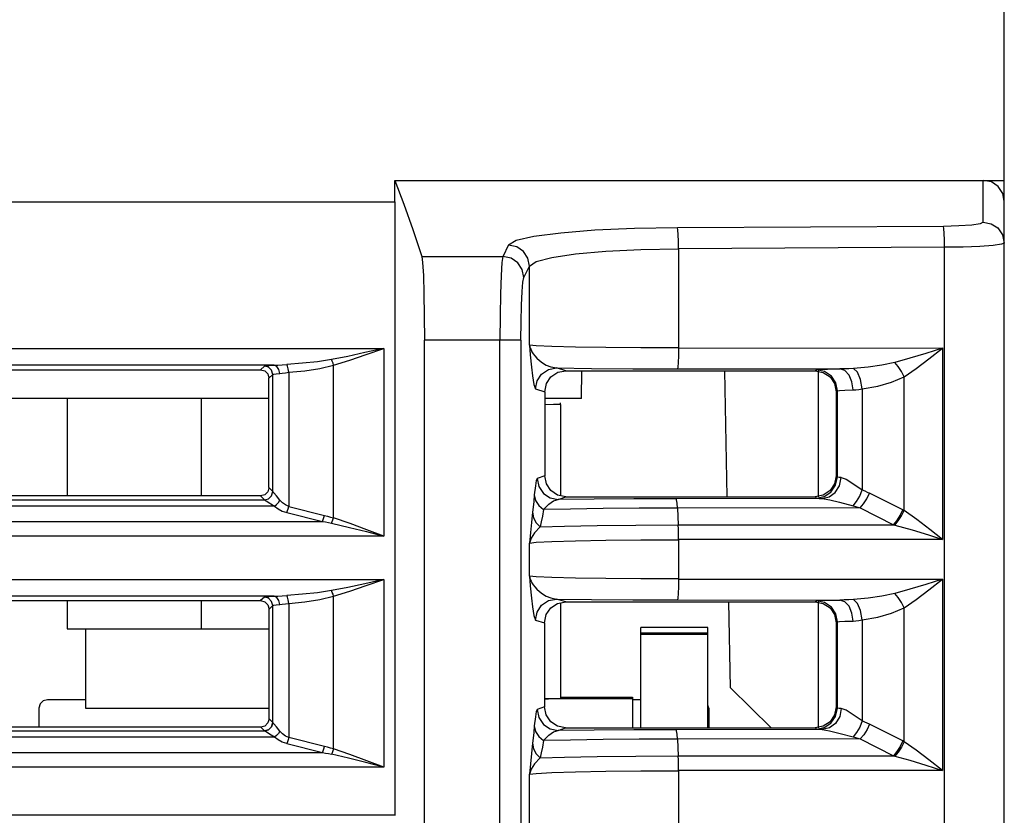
# Model space of a CAD drawing. Extents: x 0 to 420, y 0 to 297.
# Tile 11 of 30: x 225 to 237, y 75 to 84. Entities that reach past the tile are written whole.
import ezdxf

# ---------------------------------------------------------------- set-up
doc = ezdxf.new("R2010")
doc.units = 0
doc.header["$LTSCALE"] = 23.1
doc.layers.get('0').update_dxf_attribs({"linetype": 'CONTINUOUS'})

msp = doc.modelspace()

# ---------------------------------------------------------------- linework, layer by layer
at = {"color": 7, "linetype": 'CONTINUOUS'}
for p, q in [((237.189, 48.482), (237.189, 92.336)), ((229.939, 82.042), (229.939, 82.299)), ((229.939, 82.299), (236.444, 82.299)), ((236.339, 82.299), (237.189, 82.299)), ((237.035, 82.28), (236.937, 82.299)), ((201.937, 82.042), (229.939, 82.042)), ((229.939, 82.042), (229.939, 74.742)), ((236.465, 81.751), (233.301, 81.735)), ((236.479, 81.502), (233.314, 81.485)), ((233.314, 81.485), (233.314, 80.303)), ((236.479, 54.23), (236.479, 81.502)), ((230.259, 81.393), (231.224, 81.393)), ((231.474, 81.144), (231.54, 81.278)), ((231.54, 80.337), (231.54, 81.278)), ((230.29, 63.954), (230.29, 80.397)), ((231.284, 80.397), (230.29, 80.397)), ((231.189, 63.974), (231.189, 80.397)), ((231.439, 80.397), (231.439, 63.814)), ((186.32, 80.299), (229.809, 80.299)), ((229.809, 80.299), (229.809, 78.063)), ((233.314, 80.303), (236.455, 80.304)), ((236.455, 80.304), (236.455, 78.024)), ((228.502, 80.099), (187.627, 80.099)), ((216.688, 80.045), (228.34, 80.045)), ((228.386, 80.089), (228.34, 80.045)), ((228.676, 80.014), (228.676, 78.416)), ((229.209, 78.281), (229.209, 80.099)), ((231.972, 80.033), (231.861, 80.066)), ((231.972, 80.033), (234.939, 80.033)), ((232.159, 79.701), (232.165, 80.033)), ((233.301, 80.055), (235.234, 80.054)), ((233.891, 78.533), (233.865, 80.033)), ((234.939, 80.033), (234.953, 80.045)), ((234.976, 80.033), (234.976, 78.533)), ((228.44, 79.945), (228.486, 79.989)), ((228.441, 78.643), (228.44, 79.945)), ((228.486, 78.596), (228.486, 79.989)), ((235.997, 78.368), (235.997, 79.96)), ((231.611, 79.816), (231.722, 79.783)), ((231.722, 79.783), (231.722, 78.783)), ((235.189, 79.783), (235.203, 79.795)), ((235.189, 79.782), (235.189, 78.782)), ((235.203, 78.768), (235.203, 79.795)), ((235.5, 79.818), (235.5, 78.615)), ((228.44, 79.701), (216.689, 79.701)), ((226.039, 79.701), (226.039, 78.543)), ((227.639, 78.543), (227.639, 79.701)), ((232.159, 79.701), (231.722, 79.701)), ((231.827, 79.63), (231.722, 79.629)), ((231.914, 79.644), (231.903, 79.644)), ((231.914, 79.642), (231.903, 79.642)), ((231.914, 79.64), (231.903, 79.64)), ((231.914, 79.638), (231.903, 79.638)), ((231.914, 79.636), (231.903, 79.636)), ((231.914, 79.634), (231.903, 79.634)), ((231.914, 79.632), (231.903, 79.632)), ((231.914, 78.544), (231.914, 79.63)), ((231.722, 78.783), (231.632, 78.749)), ((235.189, 78.783), (235.203, 78.768)), ((228.486, 78.596), (228.441, 78.643)), ((216.618, 78.495), (228.387, 78.495)), ((228.341, 78.543), (216.688, 78.543)), ((228.341, 78.543), (228.386, 78.496)), ((228.386, 78.496), (228.407, 78.484)), ((228.407, 78.484), (228.505, 78.422)), ((228.486, 78.595), (228.486, 78.596)), ((231.882, 78.499), (231.972, 78.533)), ((231.972, 78.533), (234.94, 78.533)), ((235.021, 78.512), (233.286, 78.51)), ((234.94, 78.533), (234.953, 78.518)), ((235.982, 78.376), (235.587, 78.575)), ((228.505, 78.422), (216.402, 78.422)), ((228.676, 78.416), (229.102, 78.311)), ((235.476, 78.4), (233.3, 78.397)), ((233.3, 78.397), (233.31, 78.198)), ((235.476, 78.4), (235.871, 78.2)), ((228.652, 78.346), (229.078, 78.24)), ((187.989, 78.24), (229.078, 78.24)), ((233.31, 78.198), (235.871, 78.2)), ((235.871, 78.2), (235.876, 78.199)), ((235.876, 78.199), (235.886, 78.196)), ((229.809, 78.063), (186.32, 78.063)), ((236.455, 78.024), (233.314, 78.024)), ((233.314, 78.024), (233.314, 77.553)), ((231.54, 77.587), (231.54, 77.98)), ((186.32, 77.549), (229.809, 77.549)), ((229.809, 77.549), (229.809, 75.313)), ((233.314, 77.553), (236.455, 77.554)), ((236.455, 77.554), (236.455, 75.274)), ((228.502, 77.349), (187.627, 77.349)), ((228.386, 77.339), (228.342, 77.297)), ((229.209, 75.531), (229.209, 77.349)), ((231.971, 77.283), (231.861, 77.316)), ((216.686, 77.297), (228.342, 77.297)), ((226.039, 77.297), (226.039, 76.96)), ((227.639, 76.96), (227.639, 77.297)), ((228.442, 77.197), (228.486, 77.239)), ((228.443, 75.891), (228.442, 77.197)), ((228.486, 75.846), (228.486, 77.239)), ((228.676, 77.264), (228.676, 75.666)), ((231.914, 76.13), (231.914, 77.272)), ((231.971, 77.283), (234.94, 77.283)), ((233.301, 77.305), (235.234, 77.304)), ((233.931, 76.26), (233.913, 77.283)), ((234.94, 77.283), (234.953, 77.295)), ((234.976, 77.283), (234.976, 75.782)), ((235.997, 75.618), (235.997, 77.21)), ((231.611, 77.066), (231.721, 77.033)), ((231.721, 77.033), (231.72, 76.032)), ((232.864, 75.782), (232.864, 76.975)), ((233.664, 76.975), (232.864, 76.975)), ((233.664, 75.782), (233.664, 76.975)), ((235.19, 77.033), (235.203, 77.045)), ((235.19, 77.033), (235.19, 76.032)), ((235.203, 76.018), (235.203, 77.045)), ((235.5, 77.068), (235.5, 75.865)), ((226.039, 76.96), (228.442, 76.96)), ((226.264, 76.013), (226.264, 76.96)), ((233.664, 76.909), (232.864, 76.909)), ((233.664, 76.894), (232.864, 76.894)), ((234.417, 75.782), (233.931, 76.26)), ((231.914, 76.146), (232.764, 76.146)), ((232.764, 76.146), (232.764, 75.782)), ((226.264, 76.117), (225.806, 76.117)), ((231.72, 76.032), (231.632, 75.999)), ((232.764, 76.128), (231.72, 76.128)), ((232.864, 76.117), (232.764, 76.117)), ((233.673, 76.015), (233.664, 76.052)), ((235.203, 76.018), (235.19, 76.032)), ((225.706, 75.791), (225.706, 76.017)), ((228.443, 76.013), (226.264, 76.013)), ((233.673, 76.017), (233.673, 75.782)), ((228.343, 75.791), (216.686, 75.791)), ((228.343, 75.791), (228.386, 75.746)), ((228.486, 75.846), (228.443, 75.891)), ((228.486, 75.845), (228.486, 75.846)), ((235.982, 75.626), (235.587, 75.825)), ((228.505, 75.672), (216.402, 75.672)), ((216.618, 75.745), (228.387, 75.745)), ((231.882, 75.749), (231.97, 75.782)), ((231.97, 75.782), (234.94, 75.782)), ((235.021, 75.762), (233.286, 75.76)), ((234.953, 75.768), (234.94, 75.782)), ((228.652, 75.596), (229.076, 75.49)), ((229.102, 75.561), (228.676, 75.666)), ((235.476, 75.65), (233.3, 75.647)), ((233.3, 75.647), (233.31, 75.448)), ((235.476, 75.65), (235.871, 75.45)), ((235.997, 75.618), (235.982, 75.626)), ((187.053, 75.49), (229.076, 75.49)), ((229.067, 75.491), (229.078, 75.49)), ((233.31, 75.448), (235.871, 75.45)), ((235.871, 75.45), (235.886, 75.446)), ((229.809, 75.313), (186.32, 75.313)), ((231.54, 62.166), (231.54, 75.23)), ((236.455, 75.274), (233.314, 75.274)), ((233.314, 75.274), (233.314, 54.229)), ((229.939, 74.742), (210.614, 74.742)), ((229.948, 74.741), (229.939, 74.742))]:
    msp.add_line(p, q, dxfattribs=at)
for points in [[(229.939, 82.299), (230.046, 82.014), (230.153, 81.712), (230.259, 81.393)], [(236.939, 81.802), (236.939, 82.139), (236.938, 82.299)], [(237.189, 82.048), (237.17, 82.144), (237.116, 82.226), (237.035, 82.28)], [(236.939, 81.802), (236.903, 81.783), (236.801, 81.767), (236.649, 81.756), (236.465, 81.751)], [(236.939, 81.802), (237.034, 81.783), (237.113, 81.732), (237.169, 81.651), (237.189, 81.553)], [(233.301, 81.735), (232.789, 81.725), (232.317, 81.704), (231.912, 81.672), (231.593, 81.63), (231.381, 81.581), (231.29, 81.527)], [(233.314, 81.485), (233.313, 81.574), (233.31, 81.651), (233.306, 81.708), (233.301, 81.735)], [(236.479, 81.502), (236.477, 81.591), (236.474, 81.668), (236.47, 81.725), (236.465, 81.751)], [(237.189, 81.553), (237.155, 81.538), (237.055, 81.524), (236.898, 81.513), (236.7, 81.505), (236.479, 81.502)], [(231.29, 81.527), (231.268, 81.483), (231.246, 81.438), (231.224, 81.393)], [(231.54, 81.278), (231.521, 81.372), (231.469, 81.451), (231.388, 81.506), (231.29, 81.527)], [(231.54, 81.278), (231.619, 81.332), (231.806, 81.381), (232.088, 81.423), (232.448, 81.455), (232.866, 81.476), (233.314, 81.485)], [(230.259, 81.393), (230.269, 81.32), (230.278, 81.168), (230.284, 80.951), (230.289, 80.687), (230.29, 80.397)], [(231.224, 81.393), (231.213, 81.32), (231.203, 81.168), (231.196, 80.95), (231.191, 80.686), (231.189, 80.397)], [(231.474, 81.144), (231.455, 81.238), (231.403, 81.317), (231.322, 81.372), (231.224, 81.393)], [(231.439, 80.397), (231.44, 80.615), (231.445, 80.813), (231.453, 80.976), (231.463, 81.089), (231.474, 81.144)], [(231.439, 80.397), (231.417, 80.397), (231.364, 80.397), (231.284, 80.397)], [(229.809, 80.299), (229.583, 80.248), (229.378, 80.204), (229.185, 80.166)], [(229.209, 80.099), (229.402, 80.159), (229.598, 80.225), (229.809, 80.299)], [(231.54, 80.337), (231.55, 80.223), (231.565, 80.077), (231.577, 79.971), (231.592, 79.868), (231.611, 79.816)], [(233.314, 80.305), (232.864, 80.306), (232.447, 80.309), (232.087, 80.314), (231.806, 80.321), (231.619, 80.328), (231.54, 80.337)], [(231.54, 80.337), (231.544, 80.319), (231.55, 80.3), (231.559, 80.28), (231.57, 80.258), (231.585, 80.235), (231.604, 80.21), (231.628, 80.183), (231.658, 80.156), (231.695, 80.128), (231.74, 80.101), (231.795, 80.078), (231.861, 80.066)], [(233.314, 80.305), (233.313, 80.212), (233.31, 80.132), (233.306, 80.077), (233.301, 80.055)], [(236.455, 80.302), (236.254, 80.239), (236.066, 80.182), (235.886, 80.132)], [(235.997, 79.96), (236.141, 80.061), (236.293, 80.175), (236.455, 80.302)], [(229.185, 80.166), (229.017, 80.14), (228.84, 80.121), (228.652, 80.109)], [(229.209, 80.099), (229.203, 80.122), (229.194, 80.145), (229.185, 80.166)], [(235.886, 80.132), (235.734, 80.099), (235.571, 80.075), (235.396, 80.061)], [(235.997, 79.96), (235.965, 80.024), (235.927, 80.083), (235.886, 80.132)], [(228.34, 80.045), (228.39, 80.032), (228.426, 79.995), (228.44, 79.943)], [(228.386, 80.089), (228.402, 80.093), (228.442, 80.096), (228.502, 80.099)], [(228.486, 79.989), (228.473, 80.038), (228.437, 80.075), (228.386, 80.089)], [(228.502, 80.099), (228.547, 80.101), (228.597, 80.105), (228.652, 80.109)], [(228.569, 79.999), (228.559, 80.049), (228.535, 80.085), (228.502, 80.099)], [(228.569, 79.999), (228.6, 80.003), (228.636, 80.008), (228.676, 80.014)], [(228.676, 80.014), (228.67, 80.055), (228.662, 80.088), (228.652, 80.109)], [(228.676, 80.014), (228.867, 80.033), (229.045, 80.061), (229.209, 80.099)], [(231.611, 79.816), (231.63, 79.911), (231.684, 79.992), (231.765, 80.047), (231.861, 80.066)], [(231.722, 79.782), (231.742, 79.879), (231.795, 79.96), (231.876, 80.014), (231.972, 80.033)], [(231.861, 80.066), (232.278, 80.06), (232.769, 80.057), (233.301, 80.055)], [(234.939, 80.033), (235.036, 80.013), (235.116, 79.96), (235.17, 79.879), (235.189, 79.782)], [(234.953, 80.045), (234.988, 80.048), (235.085, 80.051), (235.234, 80.054)], [(235.203, 79.795), (235.185, 79.889), (235.133, 79.969), (235.051, 80.025), (234.953, 80.045)], [(235.396, 80.061), (235.338, 80.057), (235.284, 80.055), (235.234, 80.054)], [(235.39, 79.804), (235.377, 79.899), (235.343, 79.98), (235.293, 80.034), (235.234, 80.054)], [(235.5, 79.818), (235.478, 79.929), (235.441, 80.014), (235.396, 80.061)], [(228.486, 79.989), (228.497, 79.993), (228.526, 79.996), (228.569, 79.999)], [(235.5, 79.818), (235.683, 79.849), (235.849, 79.896), (235.997, 79.96)], [(235.203, 79.795), (235.227, 79.798), (235.291, 79.802), (235.39, 79.804)], [(235.39, 79.804), (235.423, 79.806), (235.46, 79.811), (235.5, 79.818)], [(231.914, 79.63), (231.903, 79.63), (231.874, 79.63), (231.827, 79.63)], [(231.632, 78.749), (231.621, 78.726), (231.61, 78.663), (231.598, 78.556)], [(231.632, 78.749), (231.652, 78.654), (231.706, 78.573), (231.786, 78.519), (231.882, 78.499)], [(231.972, 78.533), (231.875, 78.552), (231.795, 78.606), (231.741, 78.686), (231.722, 78.781)], [(235.189, 78.782), (235.17, 78.686), (235.116, 78.606), (235.036, 78.552), (234.94, 78.533)], [(234.953, 78.518), (235.047, 78.536), (235.127, 78.588), (235.183, 78.669), (235.203, 78.768)], [(235.021, 78.512), (235.107, 78.531), (235.179, 78.583), (235.23, 78.664), (235.249, 78.762)], [(235.249, 78.762), (235.224, 78.764), (235.209, 78.766), (235.203, 78.768)], [(235.249, 78.762), (235.307, 78.741), (235.386, 78.691), (235.5, 78.615)], [(228.44, 78.641), (228.427, 78.593), (228.391, 78.557), (228.341, 78.543)], [(235.39, 78.424), (235.431, 78.475), (235.469, 78.541), (235.5, 78.615)], [(235.5, 78.615), (235.53, 78.602), (235.559, 78.589), (235.587, 78.575)], [(228.386, 78.496), (228.435, 78.509), (228.472, 78.545), (228.486, 78.596)], [(228.386, 78.496), (228.386, 78.496), (228.386, 78.496)], [(228.387, 78.495), (228.437, 78.509), (228.473, 78.545), (228.487, 78.595)], [(228.571, 78.493), (228.531, 78.542), (228.5, 78.58), (228.486, 78.595)], [(228.505, 78.422), (228.531, 78.441), (228.554, 78.465), (228.571, 78.493)], [(228.676, 78.416), (228.637, 78.435), (228.602, 78.461), (228.571, 78.493)], [(231.598, 78.556), (231.591, 78.478), (231.583, 78.41), (231.577, 78.35)], [(231.598, 78.556), (231.612, 78.488), (231.65, 78.428), (231.708, 78.38)], [(231.708, 78.38), (231.769, 78.445), (231.828, 78.484), (231.882, 78.499)], [(233.286, 78.51), (232.783, 78.508), (232.308, 78.505), (231.882, 78.499)], [(233.3, 78.397), (233.296, 78.457), (233.291, 78.496), (233.286, 78.51)], [(234.953, 78.518), (234.962, 78.516), (234.985, 78.514), (235.021, 78.512)], [(235.021, 78.512), (235.113, 78.498), (235.228, 78.468), (235.39, 78.424)], [(235.476, 78.4), (235.516, 78.447), (235.554, 78.508), (235.587, 78.575)], [(228.505, 78.422), (228.549, 78.389), (228.599, 78.363), (228.652, 78.346)], [(228.652, 78.346), (228.661, 78.368), (228.669, 78.391), (228.676, 78.416)], [(231.708, 78.38), (231.694, 78.302), (231.681, 78.234), (231.669, 78.174)], [(233.3, 78.397), (232.846, 78.396), (232.416, 78.392), (232.03, 78.387), (231.708, 78.38)], [(235.39, 78.424), (235.419, 78.416), (235.448, 78.408), (235.476, 78.4)], [(235.871, 78.2), (235.91, 78.248), (235.949, 78.309), (235.982, 78.376)], [(235.886, 78.196), (235.927, 78.245), (235.965, 78.304), (235.997, 78.368)], [(235.982, 78.376), (235.985, 78.374), (235.997, 78.368)], [(236.455, 78.026), (236.303, 78.145), (236.147, 78.263), (235.997, 78.368)], [(229.078, 78.24), (229.087, 78.262), (229.095, 78.286), (229.102, 78.311)], [(229.102, 78.311), (229.138, 78.301), (229.174, 78.291), (229.209, 78.281)], [(229.185, 78.219), (229.194, 78.237), (229.202, 78.259), (229.209, 78.281)], [(229.809, 78.063), (229.604, 78.141), (229.409, 78.213), (229.209, 78.281)], [(231.577, 78.35), (231.563, 78.226), (231.551, 78.106), (231.54, 77.98)], [(231.577, 78.35), (231.588, 78.284), (231.62, 78.224), (231.669, 78.174)], [(229.078, 78.24), (229.114, 78.233), (229.15, 78.226), (229.185, 78.219)], [(229.185, 78.219), (229.398, 78.169), (229.601, 78.118), (229.809, 78.063)], [(231.669, 78.174), (231.6, 78.105), (231.56, 78.041), (231.54, 77.98)], [(231.669, 78.174), (231.956, 78.183), (232.345, 78.191), (232.807, 78.196), (233.31, 78.198)], [(233.314, 78.022), (233.314, 78.086), (233.312, 78.146), (233.31, 78.198)], [(235.886, 78.196), (236.092, 78.138), (236.288, 78.078), (236.455, 78.026)], [(231.54, 77.98), (231.619, 77.991), (231.806, 78.001), (232.087, 78.009), (232.447, 78.016), (232.864, 78.021), (233.314, 78.022)], [(229.809, 77.549), (229.583, 77.498), (229.378, 77.454), (229.185, 77.416)], [(229.209, 77.349), (229.402, 77.409), (229.598, 77.475), (229.809, 77.549)], [(233.314, 77.555), (232.864, 77.556), (232.447, 77.559), (232.087, 77.564), (231.806, 77.571), (231.619, 77.578), (231.54, 77.587)], [(231.54, 77.587), (231.55, 77.473), (231.565, 77.327), (231.577, 77.221), (231.592, 77.118), (231.611, 77.066)], [(231.54, 77.587), (231.544, 77.569), (231.55, 77.55), (231.559, 77.53), (231.57, 77.508), (231.585, 77.485), (231.604, 77.46), (231.628, 77.433), (231.658, 77.406), (231.695, 77.378), (231.74, 77.351), (231.795, 77.328), (231.861, 77.316)], [(233.314, 77.555), (233.313, 77.462), (233.31, 77.382), (233.306, 77.327), (233.301, 77.305)], [(236.455, 77.552), (236.254, 77.489), (236.066, 77.432), (235.886, 77.382)], [(235.997, 77.21), (236.141, 77.311), (236.293, 77.425), (236.455, 77.552)], [(228.386, 77.339), (228.402, 77.343), (228.442, 77.346), (228.502, 77.349)], [(228.486, 77.239), (228.473, 77.288), (228.437, 77.325), (228.386, 77.339)], [(228.502, 77.349), (228.547, 77.351), (228.597, 77.355), (228.652, 77.359)], [(228.569, 77.249), (228.559, 77.299), (228.535, 77.335), (228.502, 77.349)], [(229.185, 77.416), (229.017, 77.39), (228.84, 77.372), (228.652, 77.359)], [(228.676, 77.264), (228.67, 77.305), (228.662, 77.338), (228.652, 77.359)], [(228.676, 77.264), (228.867, 77.283), (229.045, 77.311), (229.209, 77.349)], [(229.209, 77.349), (229.203, 77.372), (229.194, 77.395), (229.185, 77.416)], [(231.611, 77.066), (231.63, 77.161), (231.684, 77.242), (231.765, 77.297), (231.861, 77.316)], [(231.861, 77.316), (232.278, 77.31), (232.769, 77.307), (233.301, 77.305)], [(235.886, 77.382), (235.734, 77.349), (235.571, 77.325), (235.396, 77.311)], [(235.997, 77.21), (235.965, 77.274), (235.927, 77.333), (235.886, 77.382)], [(228.342, 77.297), (228.392, 77.284), (228.428, 77.247), (228.442, 77.195)], [(228.486, 77.239), (228.497, 77.243), (228.526, 77.246), (228.569, 77.249)], [(228.569, 77.249), (228.6, 77.253), (228.636, 77.258), (228.676, 77.264)], [(231.721, 77.032), (231.74, 77.13), (231.794, 77.21), (231.875, 77.264), (231.971, 77.283)], [(234.94, 77.283), (235.036, 77.264), (235.116, 77.21), (235.17, 77.13), (235.19, 77.033)], [(234.953, 77.295), (234.988, 77.298), (235.085, 77.301), (235.234, 77.304)], [(235.203, 77.045), (235.185, 77.139), (235.133, 77.219), (235.051, 77.275), (234.953, 77.295)], [(235.396, 77.311), (235.338, 77.307), (235.284, 77.305), (235.234, 77.304)], [(235.39, 77.054), (235.377, 77.149), (235.343, 77.23), (235.293, 77.284), (235.234, 77.304)], [(235.5, 77.068), (235.478, 77.179), (235.441, 77.264), (235.396, 77.311)], [(235.5, 77.068), (235.683, 77.099), (235.849, 77.146), (235.997, 77.21)], [(235.203, 77.045), (235.227, 77.048), (235.291, 77.052), (235.39, 77.054)], [(235.39, 77.054), (235.423, 77.056), (235.46, 77.061), (235.5, 77.068)], [(225.806, 76.117), (225.756, 76.104), (225.719, 76.068), (225.705, 76.016)], [(231.72, 76.129), (231.766, 76.129), (231.826, 76.13), (231.873, 76.13), (231.903, 76.13), (231.914, 76.13)], [(231.97, 75.782), (231.874, 75.801), (231.794, 75.855), (231.74, 75.936), (231.721, 76.031)], [(235.19, 76.032), (235.171, 75.936), (235.117, 75.855), (235.036, 75.802), (234.94, 75.782)], [(231.632, 75.999), (231.621, 75.976), (231.61, 75.913), (231.598, 75.806)], [(231.632, 75.999), (231.652, 75.904), (231.706, 75.823), (231.786, 75.769), (231.882, 75.749)], [(234.953, 75.768), (235.047, 75.786), (235.127, 75.838), (235.183, 75.919), (235.203, 76.018)], [(235.249, 76.012), (235.231, 75.916), (235.181, 75.836), (235.108, 75.781), (235.021, 75.762)], [(235.249, 76.012), (235.224, 76.014), (235.209, 76.016), (235.203, 76.018)], [(235.5, 75.865), (235.392, 75.937), (235.306, 75.991), (235.249, 76.012)], [(228.442, 75.889), (228.429, 75.841), (228.393, 75.804), (228.343, 75.791)], [(228.386, 75.746), (228.435, 75.759), (228.472, 75.795), (228.486, 75.846)], [(228.486, 75.845), (228.473, 75.795), (228.437, 75.759), (228.387, 75.745)], [(228.571, 75.743), (228.529, 75.795), (228.5, 75.83), (228.486, 75.845)], [(231.598, 75.806), (231.591, 75.728), (231.583, 75.66), (231.577, 75.6)], [(231.598, 75.806), (231.612, 75.738), (231.65, 75.678), (231.708, 75.63)], [(235.5, 75.865), (235.469, 75.792), (235.431, 75.726), (235.39, 75.674)], [(235.587, 75.825), (235.556, 75.761), (235.518, 75.7), (235.476, 75.65)], [(235.587, 75.825), (235.558, 75.839), (235.529, 75.852), (235.5, 75.865)], [(228.387, 75.745), (228.386, 75.746), (228.386, 75.746), (228.386, 75.746)], [(228.505, 75.672), (228.447, 75.709), (228.407, 75.734), (228.387, 75.745)], [(228.571, 75.743), (228.553, 75.714), (228.53, 75.69), (228.505, 75.672)], [(228.652, 75.596), (228.6, 75.613), (228.551, 75.638), (228.505, 75.672)], [(228.676, 75.666), (228.638, 75.684), (228.603, 75.71), (228.571, 75.743)], [(231.708, 75.63), (231.769, 75.695), (231.828, 75.734), (231.882, 75.749)], [(233.286, 75.76), (232.783, 75.758), (232.308, 75.755), (231.882, 75.749)], [(233.3, 75.647), (233.296, 75.707), (233.291, 75.746), (233.286, 75.76)], [(235.021, 75.762), (234.985, 75.764), (234.962, 75.766), (234.953, 75.768)], [(235.021, 75.762), (235.111, 75.748), (235.237, 75.715), (235.39, 75.674)], [(235.39, 75.674), (235.419, 75.666), (235.448, 75.658), (235.476, 75.65)], [(228.676, 75.666), (228.668, 75.638), (228.66, 75.615), (228.652, 75.596)], [(229.078, 75.49), (229.086, 75.51), (229.094, 75.533), (229.102, 75.561)], [(229.209, 75.531), (229.174, 75.541), (229.138, 75.551), (229.102, 75.561)], [(231.577, 75.6), (231.563, 75.476), (231.551, 75.356), (231.54, 75.23)], [(231.577, 75.6), (231.588, 75.534), (231.62, 75.474), (231.669, 75.424)], [(231.708, 75.63), (231.694, 75.552), (231.681, 75.484), (231.669, 75.424)], [(233.3, 75.647), (232.846, 75.646), (232.416, 75.642), (232.03, 75.637), (231.708, 75.63)], [(235.982, 75.626), (235.951, 75.562), (235.912, 75.501), (235.871, 75.45)], [(235.997, 75.618), (235.965, 75.554), (235.927, 75.495), (235.886, 75.446)], [(236.455, 75.276), (236.293, 75.403), (236.142, 75.517), (235.997, 75.618)], [(229.078, 75.49), (229.114, 75.483), (229.15, 75.476), (229.185, 75.469)], [(229.209, 75.531), (229.202, 75.509), (229.194, 75.487), (229.185, 75.469)], [(229.809, 75.313), (229.594, 75.369), (229.386, 75.422), (229.185, 75.469)], [(229.809, 75.313), (229.604, 75.391), (229.404, 75.465), (229.209, 75.531)], [(231.669, 75.424), (231.956, 75.433), (232.345, 75.441), (232.807, 75.446), (233.31, 75.448)], [(233.314, 75.272), (233.314, 75.336), (233.312, 75.396), (233.31, 75.448)], [(235.886, 75.446), (236.066, 75.396), (236.254, 75.339), (236.455, 75.276)], [(231.669, 75.424), (231.6, 75.355), (231.56, 75.291), (231.54, 75.23)], [(231.54, 75.23), (231.619, 75.241), (231.806, 75.251), (232.087, 75.259), (232.447, 75.266), (232.864, 75.271), (233.314, 75.272)]]:
    msp.add_lwpolyline(points, dxfattribs=at)

doc.saveas('drawing.dxf')
